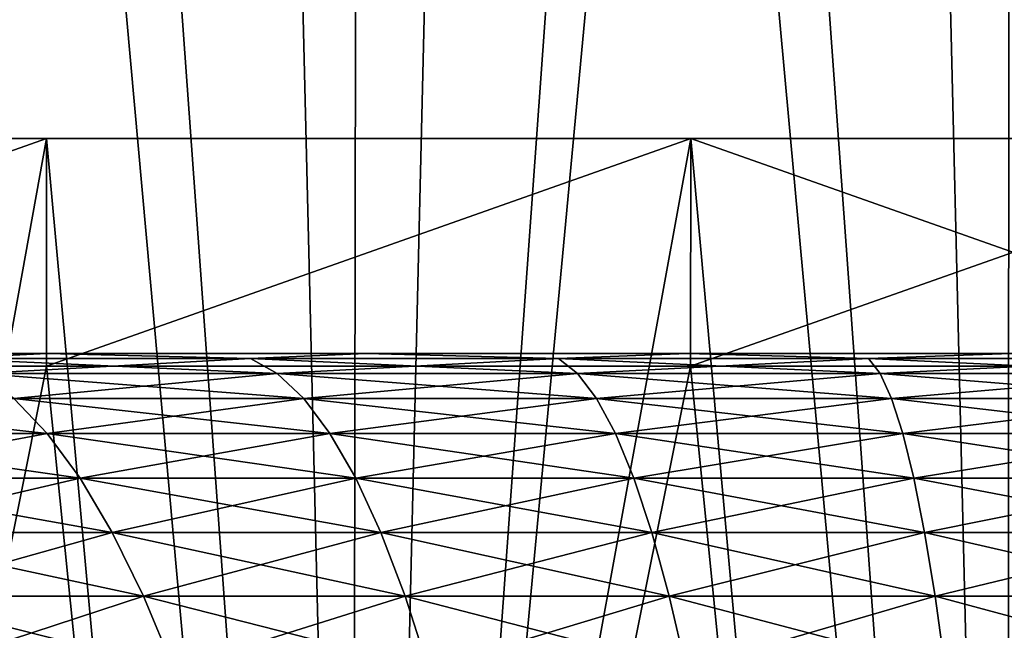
# Model space of a CAD drawing. Header units: millimetres. Extents: x -168 to 168, y -59 to 34.
# Tile 256 of 256: x -10.37 to -2.61, y -8.83 to -4.02. Entities that reach past the tile are written whole.
import ezdxf

# ---------------------------------------------------------------- set-up
doc = ezdxf.new("R2010")
doc.units = ezdxf.units.MM
doc.header["$LTSCALE"] = 33.374815
for name, color, linetype in [('11', 7, 'CONTINUOUS'), ('2', 7, 'CONTINUOUS'), ('25', 7, 'CONTINUOUS'), ('26', 7, 'CONTINUOUS'), ('3', 7, 'CONTINUOUS'), ('33', 7, 'CONTINUOUS'), ('34', 7, 'CONTINUOUS'), ('37', 7, 'CONTINUOUS'), ('38', 7, 'CONTINUOUS')]:
    doc.layers.add(name, color=color, linetype=linetype)

msp = doc.modelspace()

# ---------------------------------------------------------------- linework, layer by layer
at = {"layer": '11', "color": 7, "linetype": 'Continuous', "true_color": 0xf6f6f6}
for points in [[(-12.4613, -6.65, -109.2717), (-8.3174, -6.65, -109.665), (-12.4613, -6.65, 109.2717), (-12.4613, -6.65, -109.2717)], [(-12.4613, -6.65, 109.2717), (-8.3174, -6.65, -109.665), (-8.3174, -6.65, 109.665), (-12.4613, -6.65, 109.2717)], [(-5.3245, -6.65, 3.7282), (-8.3174, -6.65, 109.665), (-5.6292, -6.65, 3.25), (-5.3245, -6.65, 3.7282)], [(-5.6292, -6.65, 3.25), (-8.3174, -6.65, 109.665), (-5.891, -6.65, 2.747), (-5.6292, -6.65, 3.25)], [(-5.891, -6.65, 2.747), (-8.3174, -6.65, 109.665), (-6.108, -6.65, 2.2231), (-5.891, -6.65, 2.747)], [(-6.108, -6.65, 2.2231), (-8.3174, -6.65, 109.665), (-6.2785, -6.65, 1.6823), (-6.108, -6.65, 2.2231)], [(-6.2785, -6.65, 1.6823), (-8.3174, -6.65, 109.665), (-6.4012, -6.65, 1.1287), (-6.2785, -6.65, 1.6823)], [(-6.4012, -6.65, 1.1287), (-8.3174, -6.65, 109.665), (-6.4753, -6.65, 0.5665), (-6.4012, -6.65, 1.1287)], [(-6.4753, -6.65, 0.5665), (-8.3174, -6.65, 109.665), (-6.5, -6.65), (-6.4753, -6.65, 0.5665)], [(-8.3174, -6.65, 109.665), (-8.3174, -6.65, -109.665), (-6.5, -6.65), (-8.3174, -6.65, 109.665)], [(-8.3174, -6.65, -109.665), (-4.1616, -6.65, -109.9012), (-6.5, -6.65), (-8.3174, -6.65, -109.665)], [(-4.1616, -6.65, 109.9012), (-8.3174, -6.65, 109.665), (-4.1781, -6.65, 4.9793), (-4.1616, -6.65, 109.9012)], [(-4.1781, -6.65, 4.9793), (-8.3174, -6.65, 109.665), (-4.5962, -6.65, 4.5962), (-4.1781, -6.65, 4.9793)], [(-4.5962, -6.65, 4.5962), (-8.3174, -6.65, 109.665), (-4.9793, -6.65, 4.1781), (-4.5962, -6.65, 4.5962)], [(-4.9793, -6.65, 4.1781), (-8.3174, -6.65, 109.665), (-5.3245, -6.65, 3.7282), (-4.9793, -6.65, 4.1781)], [(-6.5, -6.65), (-4.1616, -6.65, -109.9012), (-6.4753, -6.65, -0.5665), (-6.5, -6.65)], [(-6.4753, -6.65, -0.5665), (-4.1616, -6.65, -109.9012), (-6.4012, -6.65, -1.1287), (-6.4753, -6.65, -0.5665)], [(-6.4012, -6.65, -1.1287), (-4.1616, -6.65, -109.9012), (-6.2785, -6.65, -1.6823), (-6.4012, -6.65, -1.1287)], [(-6.2785, -6.65, -1.6823), (-4.1616, -6.65, -109.9012), (-6.108, -6.65, -2.2231), (-6.2785, -6.65, -1.6823)], [(-6.108, -6.65, -2.2231), (-4.1616, -6.65, -109.9012), (-5.891, -6.65, -2.747), (-6.108, -6.65, -2.2231)], [(-5.891, -6.65, -2.747), (-4.1616, -6.65, -109.9012), (-5.6292, -6.65, -3.25), (-5.891, -6.65, -2.747)], [(-5.6292, -6.65, -3.25), (-4.1616, -6.65, -109.9012), (-5.3245, -6.65, -3.7282), (-5.6292, -6.65, -3.25)], [(-5.3245, -6.65, -3.7282), (-4.1616, -6.65, -109.9012), (-4.9793, -6.65, -4.1781), (-5.3245, -6.65, -3.7282)], [(-4.9793, -6.65, -4.1781), (-4.1616, -6.65, -109.9012), (-4.5962, -6.65, -4.5962), (-4.9793, -6.65, -4.1781)], [(-4.5962, -6.65, -4.5962), (-4.1616, -6.65, -109.9012), (-4.1781, -6.65, -4.9793), (-4.5962, -6.65, -4.5962)], [(-3.7283, -6.65, 5.3245), (-4.1616, -6.65, 109.9012), (-4.1781, -6.65, 4.9793), (-3.7283, -6.65, 5.3245)], [(-4.1781, -6.65, -4.9793), (-4.1616, -6.65, -109.9012), (-3.7283, -6.65, -5.3245), (-4.1781, -6.65, -4.9793)], [(-2.2231, -6.65, 6.108), (-4.1616, -6.65, 109.9012), (-2.747, -6.65, 5.891), (-2.2231, -6.65, 6.108)], [(-2.747, -6.65, 5.891), (-4.1616, -6.65, 109.9012), (-3.25, -6.65, 5.6292), (-2.747, -6.65, 5.891)], [(-1.6823, -6.65, 6.2785), (-4.1616, -6.65, 109.9012), (-2.2231, -6.65, 6.108), (-1.6823, -6.65, 6.2785)], [(0, -6.65, 6.5), (-4.1616, -6.65, 109.9012), (-0.5665, -6.65, 6.4753), (0, -6.65, 6.5)], [(-0.5665, -6.65, 6.4753), (-4.1616, -6.65, 109.9012), (-1.1287, -6.65, 6.4013), (-0.5665, -6.65, 6.4753)], [(-1.1287, -6.65, 6.4013), (-4.1616, -6.65, 109.9012), (-1.6823, -6.65, 6.2785), (-1.1287, -6.65, 6.4013)], [(-3.25, -6.65, 5.6292), (-4.1616, -6.65, 109.9012), (-3.7283, -6.65, 5.3245), (-3.25, -6.65, 5.6292)], [(-4.1616, -6.65, -109.9012), (0, -6.65, -109.9799), (-3.7283, -6.65, -5.3245), (-4.1616, -6.65, -109.9012)], [(0, -6.65, 109.9799), (-4.1616, -6.65, 109.9012), (0, -6.65, 6.5), (0, -6.65, 109.9799)], [(-3.7283, -6.65, -5.3245), (0, -6.65, -109.9799), (-3.25, -6.65, -5.6292), (-3.7283, -6.65, -5.3245)], [(-3.25, -6.65, -5.6292), (0, -6.65, -109.9799), (-2.747, -6.65, -5.891), (-3.25, -6.65, -5.6292)], [(-2.747, -6.65, -5.891), (0, -6.65, -109.9799), (-2.2231, -6.65, -6.108), (-2.747, -6.65, -5.891)]]:
    msp.add_3dface(points, dxfattribs=at)
at = {"layer": '2', "color": 7, "linetype": 'Continuous', "true_color": 0xf5f5f5}
for points in [[(-15.2314, -6.75, 161.1334), (-10.1627, -6.75, 161.5323), (-13.5086, -23.5022, 161.4336), (-15.2314, -6.75, 161.1334)], [(-13.5086, -23.5022, 161.4336), (-10.1627, -6.75, 161.5323), (-8.4641, -23.5022, 161.7766), (-13.5086, -23.5022, 161.4336)], [(-10.1627, -6.75, 161.5323), (-5.0838, -6.75, 161.7718), (-8.4641, -23.5022, 161.7766), (-10.1627, -6.75, 161.5323)], [(-8.4641, -23.5022, 161.7766), (-5.0838, -6.75, 161.7718), (-3.4113, -23.5022, 161.9619), (-8.4641, -23.5022, 161.7766)], [(-5.0838, -6.75, 161.7718), (0, -6.75, 161.8516), (-3.4113, -23.5022, 161.9619), (-5.0838, -6.75, 161.7718)], [(-3.4113, -23.5022, 161.9619), (0, -6.75, 161.8516), (1.6449, -23.5022, 161.9895), (-3.4113, -23.5022, 161.9619)]]:
    msp.add_3dface(points, dxfattribs=at)
at = {"layer": '25', "color": 7, "linetype": 'Continuous', "true_color": 0xf5f5f5}
for points in [[(-10.1597, -6.65, -47.7975), (-12.6473, -6.65, -47.2003), (-10.9582, -6.6882, -46.4336), (-10.1597, -6.65, -47.7975)], [(-8.5533, -6.6882, -46.9361), (-10.1597, -6.65, -47.7975), (-10.9582, -6.6882, -46.4336), (-8.5533, -6.6882, -46.9361)], [(-7.6442, -6.65, -48.2637), (-10.1597, -6.65, -47.7975), (-8.5533, -6.6882, -46.9361), (-7.6442, -6.65, -48.2637)], [(-6.1258, -6.6882, -47.3142), (-7.6442, -6.65, -48.2637), (-8.5533, -6.6882, -46.9361), (-6.1258, -6.6882, -47.3142)], [(-5.1078, -6.65, -48.5976), (-7.6442, -6.65, -48.2637), (-6.1258, -6.6882, -47.3142), (-5.1078, -6.65, -48.5976)], [(-3.682, -6.6882, -47.5668), (-5.1078, -6.65, -48.5976), (-6.1258, -6.6882, -47.3142), (-3.682, -6.6882, -47.5668)], [(-2.5574, -6.65, -48.7984), (-5.1078, -6.65, -48.5976), (-3.682, -6.6882, -47.5668), (-2.5574, -6.65, -48.7984)], [(-1.2284, -6.6882, -47.6933), (-2.5574, -6.65, -48.7984), (-3.682, -6.6882, -47.5668), (-1.2284, -6.6882, -47.6933)], [(-8.3423, -6.8062, -45.7782), (-10.9582, -6.6882, -46.4336), (-10.6879, -6.8062, -45.2881), (-8.3423, -6.8062, -45.7782)], [(-8.5533, -6.6882, -46.9361), (-10.9582, -6.6882, -46.4336), (-8.3423, -6.8062, -45.7782), (-8.5533, -6.6882, -46.9361)], [(-6.1258, -6.6882, -47.3142), (-8.5533, -6.6882, -46.9361), (-5.9747, -6.8062, -46.147), (-6.1258, -6.6882, -47.3142)], [(-5.9747, -6.8062, -46.147), (-8.5533, -6.6882, -46.9361), (-8.3423, -6.8062, -45.7782), (-5.9747, -6.8062, -46.147)], [(-3.682, -6.6882, -47.5668), (-6.1258, -6.6882, -47.3142), (-3.5911, -6.8062, -46.3934), (-3.682, -6.6882, -47.5668)], [(-3.5911, -6.8062, -46.3934), (-6.1258, -6.6882, -47.3142), (-5.9747, -6.8062, -46.147), (-3.5911, -6.8062, -46.3934)], [(-1.2284, -6.6882, -47.6933), (-3.682, -6.6882, -47.5668), (-1.1981, -6.8062, -46.5167), (-1.2284, -6.6882, -47.6933)], [(-1.1981, -6.8062, -46.5167), (-3.682, -6.6882, -47.5668), (-3.5911, -6.8062, -46.3934), (-1.1981, -6.8062, -46.5167)], [(-8.3423, -6.8062, -45.7782), (-10.6879, -6.8062, -45.2881), (-8.1332, -7.0035, -44.6309), (-8.3423, -6.8062, -45.7782)], [(-8.1332, -7.0035, -44.6309), (-10.6879, -6.8062, -45.2881), (-10.42, -7.0035, -44.153), (-8.1332, -7.0035, -44.6309)], [(-5.9747, -6.8062, -46.147), (-8.3423, -6.8062, -45.7782), (-5.8249, -7.0035, -44.9904), (-5.9747, -6.8062, -46.147)], [(-5.8249, -7.0035, -44.9904), (-8.3423, -6.8062, -45.7782), (-8.1332, -7.0035, -44.6309), (-5.8249, -7.0035, -44.9904)], [(-3.5911, -6.8062, -46.3934), (-5.9747, -6.8062, -46.147), (-3.5011, -7.0035, -45.2306), (-3.5911, -6.8062, -46.3934)], [(-3.5011, -7.0035, -45.2306), (-5.9747, -6.8062, -46.147), (-5.8249, -7.0035, -44.9904), (-3.5011, -7.0035, -45.2306)], [(-1.1981, -6.8062, -46.5167), (-3.5911, -6.8062, -46.3934), (-1.1681, -7.0035, -45.3508), (-1.1981, -6.8062, -46.5167)], [(-1.1681, -7.0035, -45.3508), (-3.5911, -6.8062, -46.3934), (-3.5011, -7.0035, -45.2306), (-1.1681, -7.0035, -45.3508)], [(-10.42, -7.0035, -44.153), (-12.6791, -7.0035, -43.558), (-10.1558, -7.279, -43.0334), (-10.42, -7.0035, -44.153)], [(-10.1558, -7.279, -43.0334), (-12.6791, -7.0035, -43.558), (-12.3576, -7.279, -42.4536), (-10.1558, -7.279, -43.0334)], [(-8.1332, -7.0035, -44.6309), (-10.42, -7.0035, -44.153), (-7.927, -7.279, -43.4992), (-8.1332, -7.0035, -44.6309)], [(-7.927, -7.279, -43.4992), (-10.42, -7.0035, -44.153), (-10.1558, -7.279, -43.0334), (-7.927, -7.279, -43.4992)], [(-5.8249, -7.0035, -44.9904), (-8.1332, -7.0035, -44.6309), (-5.6772, -7.279, -43.8496), (-5.8249, -7.0035, -44.9904)], [(-5.6772, -7.279, -43.8496), (-8.1332, -7.0035, -44.6309), (-7.927, -7.279, -43.4992), (-5.6772, -7.279, -43.8496)], [(-3.5011, -7.0035, -45.2306), (-5.8249, -7.0035, -44.9904), (-3.4124, -7.279, -44.0837), (-3.5011, -7.0035, -45.2306)], [(-3.4124, -7.279, -44.0837), (-5.8249, -7.0035, -44.9904), (-5.6772, -7.279, -43.8496), (-3.4124, -7.279, -44.0837)], [(-1.1681, -7.0035, -45.3508), (-3.5011, -7.0035, -45.2306), (-1.1385, -7.279, -44.2009), (-1.1681, -7.0035, -45.3508)], [(-1.1385, -7.279, -44.2009), (-3.5011, -7.0035, -45.2306), (-3.4124, -7.279, -44.0837), (-1.1385, -7.279, -44.2009)], [(-9.8964, -7.6317, -41.9346), (-12.3576, -7.279, -42.4536), (-12.0421, -7.6317, -41.3695), (-9.8964, -7.6317, -41.9346)], [(-10.1558, -7.279, -43.0334), (-12.3576, -7.279, -42.4536), (-9.8964, -7.6317, -41.9346), (-10.1558, -7.279, -43.0334)], [(-7.7246, -7.6317, -42.3884), (-10.1558, -7.279, -43.0334), (-9.8964, -7.6317, -41.9346), (-7.7246, -7.6317, -42.3884)], [(-7.927, -7.279, -43.4992), (-10.1558, -7.279, -43.0334), (-7.7246, -7.6317, -42.3884), (-7.927, -7.279, -43.4992)], [(-5.5322, -7.6317, -42.7299), (-7.927, -7.279, -43.4992), (-7.7246, -7.6317, -42.3884), (-5.5322, -7.6317, -42.7299)], [(-5.6772, -7.279, -43.8496), (-7.927, -7.279, -43.4992), (-5.5322, -7.6317, -42.7299), (-5.6772, -7.279, -43.8496)], [(-3.3252, -7.6317, -42.958), (-5.6772, -7.279, -43.8496), (-5.5322, -7.6317, -42.7299), (-3.3252, -7.6317, -42.958)], [(-3.4124, -7.279, -44.0837), (-5.6772, -7.279, -43.8496), (-3.3252, -7.6317, -42.958), (-3.4124, -7.279, -44.0837)], [(-1.1094, -7.6317, -43.0722), (-3.4124, -7.279, -44.0837), (-3.3252, -7.6317, -42.958), (-1.1094, -7.6317, -43.0722)], [(-1.1385, -7.279, -44.2009), (-3.4124, -7.279, -44.0837), (-1.1094, -7.6317, -43.0722), (-1.1385, -7.279, -44.2009)], [(-9.8964, -7.6317, -41.9346), (-12.0421, -7.6317, -41.3695), (-9.6432, -8.0598, -40.8614), (-9.8964, -7.6317, -41.9346)], [(-9.6432, -8.0598, -40.8614), (-12.0421, -7.6317, -41.3695), (-11.7339, -8.0598, -40.3108), (-9.6432, -8.0598, -40.8614)], [(-7.7246, -7.6317, -42.3884), (-9.8964, -7.6317, -41.9346), (-7.5269, -8.0598, -41.3036), (-7.7246, -7.6317, -42.3884)], [(-7.5269, -8.0598, -41.3036), (-9.8964, -7.6317, -41.9346), (-9.6432, -8.0598, -40.8614), (-7.5269, -8.0598, -41.3036)], [(-5.5322, -7.6317, -42.7299), (-7.7246, -7.6317, -42.3884), (-5.3907, -8.0598, -41.6363), (-5.5322, -7.6317, -42.7299)], [(-5.3907, -8.0598, -41.6363), (-7.7246, -7.6317, -42.3884), (-7.5269, -8.0598, -41.3036), (-5.3907, -8.0598, -41.6363)], [(-3.3252, -7.6317, -42.958), (-5.5322, -7.6317, -42.7299), (-3.2401, -8.0598, -41.8586), (-3.3252, -7.6317, -42.958)], [(-3.2401, -8.0598, -41.8586), (-5.5322, -7.6317, -42.7299), (-5.3907, -8.0598, -41.6363), (-3.2401, -8.0598, -41.8586)], [(-1.1094, -7.6317, -43.0722), (-3.3252, -7.6317, -42.958), (-1.081, -8.0598, -41.9699), (-1.1094, -7.6317, -43.0722)], [(-1.081, -8.0598, -41.9699), (-3.3252, -7.6317, -42.958), (-3.2401, -8.0598, -41.8586), (-1.081, -8.0598, -41.9699)], [(-9.6432, -8.0598, -40.8614), (-11.7339, -8.0598, -40.3108), (-9.3971, -8.5614, -39.8188), (-9.6432, -8.0598, -40.8614)], [(-9.3971, -8.5614, -39.8188), (-11.7339, -8.0598, -40.3108), (-11.4345, -8.5614, -39.2823), (-9.3971, -8.5614, -39.8188)], [(-7.5269, -8.0598, -41.3036), (-9.6432, -8.0598, -40.8614), (-7.3348, -8.5614, -40.2498), (-7.5269, -8.0598, -41.3036)], [(-7.3348, -8.5614, -40.2498), (-9.6432, -8.0598, -40.8614), (-9.3971, -8.5614, -39.8188), (-7.3348, -8.5614, -40.2498)], [(-5.3907, -8.0598, -41.6363), (-7.5269, -8.0598, -41.3036), (-5.2531, -8.5614, -40.574), (-5.3907, -8.0598, -41.6363)], [(-5.2531, -8.5614, -40.574), (-7.5269, -8.0598, -41.3036), (-7.3348, -8.5614, -40.2498), (-5.2531, -8.5614, -40.574)], [(-3.2401, -8.0598, -41.8586), (-5.3907, -8.0598, -41.6363), (-3.1575, -8.5614, -40.7906), (-3.2401, -8.0598, -41.8586)], [(-3.1575, -8.5614, -40.7906), (-5.3907, -8.0598, -41.6363), (-5.2531, -8.5614, -40.574), (-3.1575, -8.5614, -40.7906)], [(-1.081, -8.0598, -41.9699), (-3.2401, -8.0598, -41.8586), (-1.0534, -8.5614, -40.8991), (-1.081, -8.0598, -41.9699)], [(-1.0534, -8.5614, -40.8991), (-3.2401, -8.0598, -41.8586), (-3.1575, -8.5614, -40.7906), (-1.0534, -8.5614, -40.8991)], [(-9.3971, -8.5614, -39.8188), (-11.4345, -8.5614, -39.2823), (-9.1594, -9.1342, -38.8116), (-9.3971, -8.5614, -39.8188)], [(-9.1594, -9.1342, -38.8116), (-11.4345, -8.5614, -39.2823), (-11.1453, -9.1342, -38.2886), (-9.1594, -9.1342, -38.8116)], [(-7.1493, -9.1342, -39.2317), (-9.3971, -8.5614, -39.8188), (-9.1594, -9.1342, -38.8116), (-7.1493, -9.1342, -39.2317)], [(-7.3348, -8.5614, -40.2498), (-9.3971, -8.5614, -39.8188), (-7.1493, -9.1342, -39.2317), (-7.3348, -8.5614, -40.2498)], [(-5.1202, -9.1342, -39.5477), (-7.3348, -8.5614, -40.2498), (-7.1493, -9.1342, -39.2317), (-5.1202, -9.1342, -39.5477)], [(-5.2531, -8.5614, -40.574), (-7.3348, -8.5614, -40.2498), (-5.1202, -9.1342, -39.5477), (-5.2531, -8.5614, -40.574)], [(-3.0776, -9.1342, -39.7588), (-5.2531, -8.5614, -40.574), (-5.1202, -9.1342, -39.5477), (-3.0776, -9.1342, -39.7588)], [(-3.1575, -8.5614, -40.7906), (-5.2531, -8.5614, -40.574), (-3.0776, -9.1342, -39.7588), (-3.1575, -8.5614, -40.7906)], [(-1.0268, -9.1342, -39.8645), (-3.1575, -8.5614, -40.7906), (-3.0776, -9.1342, -39.7588), (-1.0268, -9.1342, -39.8645)], [(-1.0534, -8.5614, -40.8991), (-3.1575, -8.5614, -40.7906), (-1.0268, -9.1342, -39.8645), (-1.0534, -8.5614, -40.8991)]]:
    msp.add_3dface(points, dxfattribs=at)
at = {"layer": '26', "color": 7, "linetype": 'Continuous', "true_color": 0xf5f5f5}
for points in [[(-12.6473, -6.65, 47.2003), (-10.1597, -6.65, 47.7975), (-10.9582, -6.6882, 46.4336), (-12.6473, -6.65, 47.2003)], [(-10.9582, -6.6882, 46.4336), (-10.1597, -6.65, 47.7975), (-8.5533, -6.6882, 46.9361), (-10.9582, -6.6882, 46.4336)], [(-10.1597, -6.65, 47.7975), (-7.6442, -6.65, 48.2637), (-8.5533, -6.6882, 46.9361), (-10.1597, -6.65, 47.7975)], [(-8.5533, -6.6882, 46.9361), (-7.6442, -6.65, 48.2637), (-6.1258, -6.6882, 47.3142), (-8.5533, -6.6882, 46.9361)], [(-7.6442, -6.65, 48.2637), (-5.1078, -6.65, 48.5976), (-6.1258, -6.6882, 47.3142), (-7.6442, -6.65, 48.2637)], [(-6.1258, -6.6882, 47.3142), (-5.1078, -6.65, 48.5976), (-3.682, -6.6882, 47.5668), (-6.1258, -6.6882, 47.3142)], [(-5.1078, -6.65, 48.5976), (-2.5574, -6.65, 48.7984), (-3.682, -6.6882, 47.5668), (-5.1078, -6.65, 48.5976)], [(-3.682, -6.6882, 47.5668), (-2.5574, -6.65, 48.7984), (-1.2284, -6.6882, 47.6933), (-3.682, -6.6882, 47.5668)], [(-10.9582, -6.6882, 46.4336), (-8.5533, -6.6882, 46.9361), (-10.6879, -6.8062, 45.2881), (-10.9582, -6.6882, 46.4336)], [(-10.6879, -6.8062, 45.2881), (-8.5533, -6.6882, 46.9361), (-8.3423, -6.8062, 45.7782), (-10.6879, -6.8062, 45.2881)], [(-8.5533, -6.6882, 46.9361), (-6.1258, -6.6882, 47.3142), (-8.3423, -6.8062, 45.7782), (-8.5533, -6.6882, 46.9361)], [(-8.3423, -6.8062, 45.7782), (-6.1258, -6.6882, 47.3142), (-5.9747, -6.8062, 46.147), (-8.3423, -6.8062, 45.7782)], [(-6.1258, -6.6882, 47.3142), (-3.682, -6.6882, 47.5668), (-5.9747, -6.8062, 46.147), (-6.1258, -6.6882, 47.3142)], [(-5.9747, -6.8062, 46.147), (-3.682, -6.6882, 47.5668), (-3.5911, -6.8062, 46.3934), (-5.9747, -6.8062, 46.147)], [(-3.682, -6.6882, 47.5668), (-1.2284, -6.6882, 47.6933), (-3.5911, -6.8062, 46.3934), (-3.682, -6.6882, 47.5668)], [(-3.5911, -6.8062, 46.3934), (-1.2284, -6.6882, 47.6933), (-1.1981, -6.8062, 46.5167), (-3.5911, -6.8062, 46.3934)], [(-10.6879, -6.8062, 45.2881), (-8.3423, -6.8062, 45.7782), (-10.42, -7.0035, 44.153), (-10.6879, -6.8062, 45.2881)], [(-10.42, -7.0035, 44.153), (-8.3423, -6.8062, 45.7782), (-8.1332, -7.0035, 44.6309), (-10.42, -7.0035, 44.153)], [(-8.3423, -6.8062, 45.7782), (-5.9747, -6.8062, 46.147), (-8.1332, -7.0035, 44.6309), (-8.3423, -6.8062, 45.7782)], [(-8.1332, -7.0035, 44.6309), (-5.9747, -6.8062, 46.147), (-5.8249, -7.0035, 44.9904), (-8.1332, -7.0035, 44.6309)], [(-5.9747, -6.8062, 46.147), (-3.5911, -6.8062, 46.3934), (-5.8249, -7.0035, 44.9904), (-5.9747, -6.8062, 46.147)], [(-5.8249, -7.0035, 44.9904), (-3.5911, -6.8062, 46.3934), (-3.5011, -7.0035, 45.2306), (-5.8249, -7.0035, 44.9904)], [(-3.5911, -6.8062, 46.3934), (-1.1981, -6.8062, 46.5167), (-3.5011, -7.0035, 45.2306), (-3.5911, -6.8062, 46.3934)], [(-3.5011, -7.0035, 45.2306), (-1.1981, -6.8062, 46.5167), (-1.1681, -7.0035, 45.3508), (-3.5011, -7.0035, 45.2306)], [(-12.3576, -7.279, 42.4536), (-10.42, -7.0035, 44.153), (-10.1558, -7.279, 43.0334), (-12.3576, -7.279, 42.4536)], [(-10.42, -7.0035, 44.153), (-8.1332, -7.0035, 44.6309), (-10.1558, -7.279, 43.0334), (-10.42, -7.0035, 44.153)], [(-10.1558, -7.279, 43.0334), (-8.1332, -7.0035, 44.6309), (-7.927, -7.279, 43.4992), (-10.1558, -7.279, 43.0334)], [(-8.1332, -7.0035, 44.6309), (-5.8249, -7.0035, 44.9904), (-7.927, -7.279, 43.4992), (-8.1332, -7.0035, 44.6309)], [(-7.927, -7.279, 43.4992), (-5.8249, -7.0035, 44.9904), (-5.6772, -7.279, 43.8496), (-7.927, -7.279, 43.4992)], [(-5.8249, -7.0035, 44.9904), (-3.5011, -7.0035, 45.2306), (-5.6772, -7.279, 43.8496), (-5.8249, -7.0035, 44.9904)], [(-5.6772, -7.279, 43.8496), (-3.5011, -7.0035, 45.2306), (-3.4124, -7.279, 44.0837), (-5.6772, -7.279, 43.8496)], [(-3.5011, -7.0035, 45.2306), (-1.1681, -7.0035, 45.3508), (-3.4124, -7.279, 44.0837), (-3.5011, -7.0035, 45.2306)], [(-3.4124, -7.279, 44.0837), (-1.1681, -7.0035, 45.3508), (-1.1385, -7.279, 44.2009), (-3.4124, -7.279, 44.0837)], [(-12.3576, -7.279, 42.4536), (-10.1558, -7.279, 43.0334), (-12.0421, -7.6317, 41.3695), (-12.3576, -7.279, 42.4536)], [(-12.0421, -7.6317, 41.3695), (-10.1558, -7.279, 43.0334), (-9.8964, -7.6317, 41.9346), (-12.0421, -7.6317, 41.3695)], [(-10.1558, -7.279, 43.0334), (-7.927, -7.279, 43.4992), (-9.8964, -7.6317, 41.9346), (-10.1558, -7.279, 43.0334)], [(-9.8964, -7.6317, 41.9346), (-7.927, -7.279, 43.4992), (-7.7246, -7.6317, 42.3884), (-9.8964, -7.6317, 41.9346)], [(-7.927, -7.279, 43.4992), (-5.6772, -7.279, 43.8496), (-7.7246, -7.6317, 42.3884), (-7.927, -7.279, 43.4992)], [(-7.7246, -7.6317, 42.3884), (-5.6772, -7.279, 43.8496), (-5.5322, -7.6317, 42.7299), (-7.7246, -7.6317, 42.3884)], [(-5.6772, -7.279, 43.8496), (-3.4124, -7.279, 44.0837), (-5.5322, -7.6317, 42.7299), (-5.6772, -7.279, 43.8496)], [(-5.5322, -7.6317, 42.7299), (-3.4124, -7.279, 44.0837), (-3.3252, -7.6317, 42.958), (-5.5322, -7.6317, 42.7299)], [(-3.4124, -7.279, 44.0837), (-1.1385, -7.279, 44.2009), (-3.3252, -7.6317, 42.958), (-3.4124, -7.279, 44.0837)], [(-3.3252, -7.6317, 42.958), (-1.1385, -7.279, 44.2009), (-1.1094, -7.6317, 43.0722), (-3.3252, -7.6317, 42.958)], [(-12.0421, -7.6317, 41.3695), (-9.8964, -7.6317, 41.9346), (-11.7339, -8.0598, 40.3108), (-12.0421, -7.6317, 41.3695)], [(-11.7339, -8.0598, 40.3108), (-9.8964, -7.6317, 41.9346), (-9.6432, -8.0598, 40.8614), (-11.7339, -8.0598, 40.3108)], [(-9.8964, -7.6317, 41.9346), (-7.7246, -7.6317, 42.3884), (-9.6432, -8.0598, 40.8614), (-9.8964, -7.6317, 41.9346)], [(-9.6432, -8.0598, 40.8614), (-7.7246, -7.6317, 42.3884), (-7.5269, -8.0598, 41.3036), (-9.6432, -8.0598, 40.8614)], [(-7.7246, -7.6317, 42.3884), (-5.5322, -7.6317, 42.7299), (-7.5269, -8.0598, 41.3036), (-7.7246, -7.6317, 42.3884)], [(-7.5269, -8.0598, 41.3036), (-5.5322, -7.6317, 42.7299), (-5.3907, -8.0598, 41.6363), (-7.5269, -8.0598, 41.3036)], [(-5.5322, -7.6317, 42.7299), (-3.3252, -7.6317, 42.958), (-5.3907, -8.0598, 41.6363), (-5.5322, -7.6317, 42.7299)], [(-5.3907, -8.0598, 41.6363), (-3.3252, -7.6317, 42.958), (-3.2401, -8.0598, 41.8586), (-5.3907, -8.0598, 41.6363)], [(-3.3252, -7.6317, 42.958), (-1.1094, -7.6317, 43.0722), (-3.2401, -8.0598, 41.8586), (-3.3252, -7.6317, 42.958)], [(-3.2401, -8.0598, 41.8586), (-1.1094, -7.6317, 43.0722), (-1.081, -8.0598, 41.9699), (-3.2401, -8.0598, 41.8586)], [(-11.7339, -8.0598, 40.3108), (-9.6432, -8.0598, 40.8614), (-11.4345, -8.5614, 39.2823), (-11.7339, -8.0598, 40.3108)], [(-11.4345, -8.5614, 39.2823), (-9.6432, -8.0598, 40.8614), (-9.3971, -8.5614, 39.8188), (-11.4345, -8.5614, 39.2823)], [(-9.6432, -8.0598, 40.8614), (-7.5269, -8.0598, 41.3036), (-9.3971, -8.5614, 39.8188), (-9.6432, -8.0598, 40.8614)], [(-9.3971, -8.5614, 39.8188), (-7.5269, -8.0598, 41.3036), (-7.3348, -8.5614, 40.2498), (-9.3971, -8.5614, 39.8188)], [(-7.5269, -8.0598, 41.3036), (-5.3907, -8.0598, 41.6363), (-7.3348, -8.5614, 40.2498), (-7.5269, -8.0598, 41.3036)], [(-7.3348, -8.5614, 40.2498), (-5.3907, -8.0598, 41.6363), (-5.2531, -8.5614, 40.574), (-7.3348, -8.5614, 40.2498)], [(-5.3907, -8.0598, 41.6363), (-3.2401, -8.0598, 41.8586), (-5.2531, -8.5614, 40.574), (-5.3907, -8.0598, 41.6363)], [(-5.2531, -8.5614, 40.574), (-3.2401, -8.0598, 41.8586), (-3.1575, -8.5614, 40.7906), (-5.2531, -8.5614, 40.574)], [(-3.2401, -8.0598, 41.8586), (-1.081, -8.0598, 41.9699), (-3.1575, -8.5614, 40.7906), (-3.2401, -8.0598, 41.8586)], [(-3.1575, -8.5614, 40.7906), (-1.081, -8.0598, 41.9699), (-1.0534, -8.5614, 40.8991), (-3.1575, -8.5614, 40.7906)], [(-11.4345, -8.5614, 39.2823), (-9.3971, -8.5614, 39.8188), (-11.1453, -9.1342, 38.2886), (-11.4345, -8.5614, 39.2823)], [(-11.1453, -9.1342, 38.2886), (-9.3971, -8.5614, 39.8188), (-9.1594, -9.1342, 38.8116), (-11.1453, -9.1342, 38.2886)], [(-9.3971, -8.5614, 39.8188), (-7.3348, -8.5614, 40.2498), (-9.1594, -9.1342, 38.8116), (-9.3971, -8.5614, 39.8188)], [(-9.1594, -9.1342, 38.8116), (-7.3348, -8.5614, 40.2498), (-7.1493, -9.1342, 39.2317), (-9.1594, -9.1342, 38.8116)], [(-7.3348, -8.5614, 40.2498), (-5.2531, -8.5614, 40.574), (-7.1493, -9.1342, 39.2317), (-7.3348, -8.5614, 40.2498)], [(-7.1493, -9.1342, 39.2317), (-5.2531, -8.5614, 40.574), (-5.1202, -9.1342, 39.5477), (-7.1493, -9.1342, 39.2317)], [(-5.2531, -8.5614, 40.574), (-3.1575, -8.5614, 40.7906), (-5.1202, -9.1342, 39.5477), (-5.2531, -8.5614, 40.574)], [(-5.1202, -9.1342, 39.5477), (-3.1575, -8.5614, 40.7906), (-3.0776, -9.1342, 39.7588), (-5.1202, -9.1342, 39.5477)], [(-3.1575, -8.5614, 40.7906), (-1.0534, -8.5614, 40.8991), (-3.0776, -9.1342, 39.7588), (-3.1575, -8.5614, 40.7906)], [(-3.0776, -9.1342, 39.7588), (-1.0534, -8.5614, 40.8991), (-1.0268, -9.1342, 39.8645), (-3.0776, -9.1342, 39.7588)]]:
    msp.add_3dface(points, dxfattribs=at)
at = {"layer": '3', "color": 7, "linetype": 'Continuous', "true_color": 0xf5f5f5}
for points in [[(-10.1627, -6.75, 161.5323), (-15.2314, -6.75, 161.1334), (-10.1618, -4.9554, 161.5166), (-10.1627, -6.75, 161.5323)], [(-10.1618, -4.9554, 161.5166), (-15.2314, -6.75, 161.1334), (-15.2301, -4.9554, 161.1177), (-10.1618, -4.9554, 161.5166)], [(-10.1618, -4.9554, -161.5166), (-15.2301, -4.9554, -161.1177), (-13.5086, -23.5022, -161.4336), (-10.1618, -4.9554, -161.5166)], [(-8.4641, -23.5022, -161.7766), (-10.1618, -4.9554, -161.5166), (-13.5086, -23.5022, -161.4336), (-8.4641, -23.5022, -161.7766)], [(-5.0838, -6.75, 161.7718), (-10.1627, -6.75, 161.5323), (-5.0834, -4.9554, 161.7561), (-5.0838, -6.75, 161.7718)], [(-5.0834, -4.9554, 161.7561), (-10.1627, -6.75, 161.5323), (-10.1618, -4.9554, 161.5166), (-5.0834, -4.9554, 161.7561)], [(-5.0834, -4.9554, -161.7561), (-10.1618, -4.9554, -161.5166), (-8.4641, -23.5022, -161.7766), (-5.0834, -4.9554, -161.7561)], [(-3.4113, -23.5022, -161.9619), (-5.0834, -4.9554, -161.7561), (-8.4641, -23.5022, -161.7766), (-3.4113, -23.5022, -161.9619)], [(0, -4.9554, 161.836), (0, -6.75, 161.8516), (-5.0838, -6.75, 161.7718), (0, -4.9554, 161.836)], [(0, -4.9554, 161.836), (-5.0838, -6.75, 161.7718), (-5.0834, -4.9554, 161.7561), (0, -4.9554, 161.836)], [(0, -6.75, -161.8516), (-5.0834, -4.9554, -161.7561), (-3.4113, -23.5022, -161.9619), (0, -6.75, -161.8516)], [(0, -6.75, -161.8516), (0, -4.9554, -161.836), (-5.0834, -4.9554, -161.7561), (0, -6.75, -161.8516)], [(1.6449, -23.5022, -161.9895), (0, -6.75, -161.8516), (-3.4113, -23.5022, -161.9619), (1.6449, -23.5022, -161.9895)]]:
    msp.add_3dface(points, dxfattribs=at)
at = {"layer": '33', "color": 3, "linetype": 'Continuous'}
for points in [[(-12.9198, -23.643, 167.4577), (-7.7568, -23.643, 167.7761), (-12.7706, 31.8789, 165.5245), (-12.9198, -23.643, 167.4577)], [(-12.7706, 31.8789, 165.5245), (-7.7568, -23.643, 167.7761), (-7.6672, 31.8789, 165.8393), (-12.7706, 31.8789, 165.5245)], [(-7.7568, -23.643, 167.7761), (-2.5864, -23.643, 167.9354), (-7.6672, 31.8789, 165.8393), (-7.7568, -23.643, 167.7761)], [(-7.6672, 31.8789, 165.8393), (-2.5864, -23.643, 167.9354), (-2.5565, 31.8789, 165.9968), (-7.6672, 31.8789, 165.8393)]]:
    msp.add_3dface(points, dxfattribs=at)
at = {"layer": '34', "color": 3, "linetype": 'Continuous'}
for points in [[(-7.6672, 31.8789, -165.8393), (-12.9198, -23.643, -167.4577), (-12.7706, 31.8789, -165.5245), (-7.6672, 31.8789, -165.8393)], [(-7.7568, -23.643, -167.7761), (-12.9198, -23.643, -167.4577), (-7.6672, 31.8789, -165.8393), (-7.7568, -23.643, -167.7761)], [(-2.5565, 31.8789, -165.9968), (-7.7568, -23.643, -167.7761), (-7.6672, 31.8789, -165.8393), (-2.5565, 31.8789, -165.9968)], [(-2.5864, -23.643, -167.9354), (-7.7568, -23.643, -167.7761), (-2.5565, 31.8789, -165.9968), (-2.5864, -23.643, -167.9354)]]:
    msp.add_3dface(points, dxfattribs=at)
at = {"layer": '37', "color": 7, "linetype": 'Continuous', "true_color": 0xf5f5f5}
for points in [[(-12.7563, -23.85, -165.3384), (-7.6586, -23.85, -165.6528), (-11.499, 29.2893, -164.0357), (-12.7563, -23.85, -165.3384)], [(-11.499, 29.2893, -164.0357), (-7.6586, -23.85, -165.6528), (-6.3919, 29.2893, -164.314), (-11.499, 29.2893, -164.0357)], [(-7.6586, -23.85, -165.6528), (-2.5537, -23.85, -165.8101), (-6.3919, 29.2893, -164.314), (-7.6586, -23.85, -165.6528)], [(-6.3919, 29.2893, -164.314), (-2.5537, -23.85, -165.8101), (-1.2787, 29.2893, -164.4333), (-6.3919, 29.2893, -164.314)]]:
    msp.add_3dface(points, dxfattribs=at)
at = {"layer": '38', "color": 7, "linetype": 'Continuous', "true_color": 0xf5f5f5}
for points in [[(-8.9465, 29.2893, 164.1947), (-12.7562, -23.85, 165.3384), (-14.0486, 29.2893, 163.837), (-8.9465, 29.2893, 164.1947)], [(-7.6586, -23.85, 165.6528), (-12.7562, -23.85, 165.3384), (-8.9465, 29.2893, 164.1947), (-7.6586, -23.85, 165.6528)], [(-3.8358, 29.2893, 164.3935), (-7.6586, -23.85, 165.6528), (-8.9465, 29.2893, 164.1947), (-3.8358, 29.2893, 164.3935)], [(-2.5537, -23.85, 165.8101), (-7.6586, -23.85, 165.6528), (-3.8358, 29.2893, 164.3935), (-2.5537, -23.85, 165.8101)], [(1.2787, 29.2893, 164.4333), (-2.5537, -23.85, 165.8101), (-3.8358, 29.2893, 164.3935), (1.2787, 29.2893, 164.4333)]]:
    msp.add_3dface(points, dxfattribs=at)

doc.saveas('drawing.dxf')
